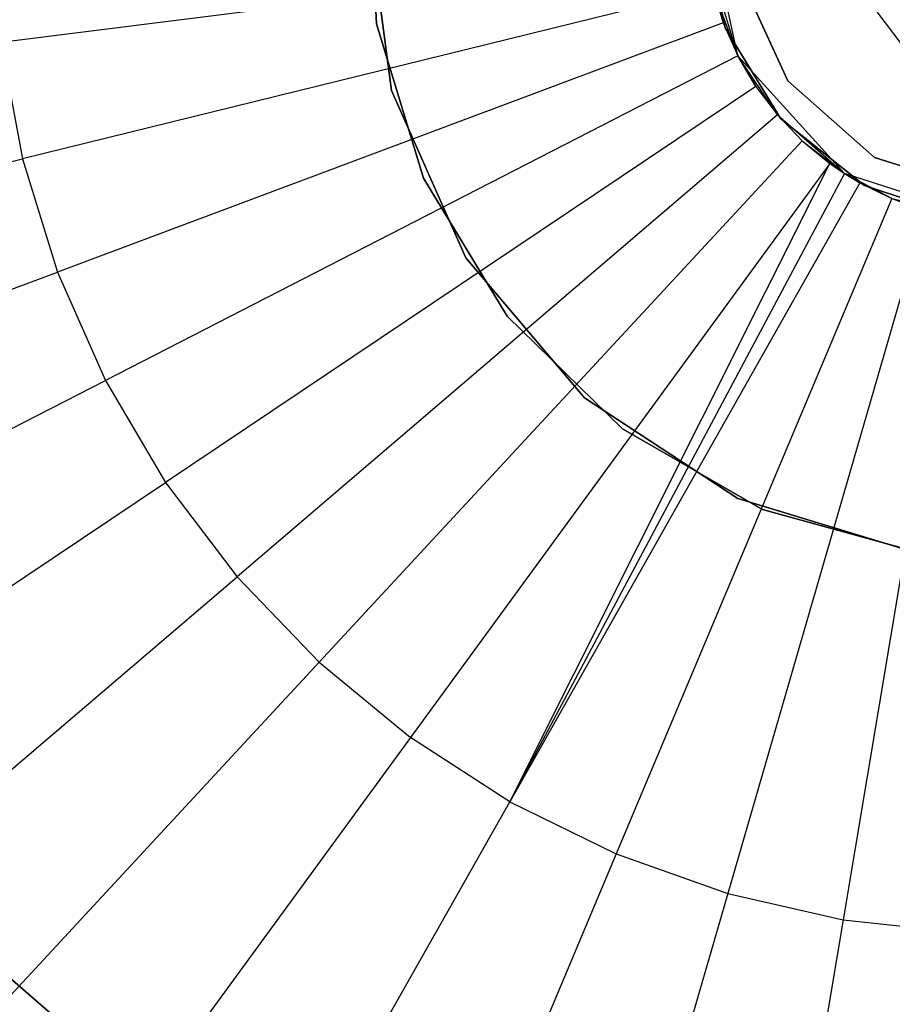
# Model space of a CAD drawing. Extents: x 1 to 71.1, y -35.1 to 35.1.
# Tile 19 of 85: x 34.3 to 35.8, y -1.9 to -0.2. Entities that reach past the tile are written whole.
import ezdxf

# ---------------------------------------------------------------- set-up
doc = ezdxf.new("R2010")
doc.units = 0
doc.header["$LTSCALE"] = 2.54
doc.layers.get('0').update_dxf_attribs({"color": 13, "linetype": 'CONTINUOUS'})

# ---------------------------------------------------------------- blocks, each defined once
blk = doc.blocks.new('LPUMPKIN_L_444_STL')
at = {"color": 0}
for p, q in [((34.932, 0.0902, 49.9786), (34.944, -0.1853, 49.9786)), ((34.944, -0.1853, 50.1786), (34.932, 0.0902, 50.1786)), ((34.944, -0.1853, 50.1786), (34.932, 0.0902, 50.1786)), ((34.932, 0.0902, 49.9786), (34.944, -0.1853, 49.9786)), ((35.5613, -0.2398, 211.7648), (35.504, 0.0259, 211.7648)), ((35.5613, -0.2398, 211.7648), (35.504, 0.0259, 211.7648)), ((34.9698, -0.2992, 20.4661), (34.9284, 0.0111, 20.4661)), ((34.9284, 0.0111, 20.2661), (34.9698, -0.2992, 20.2661)), ((34.9284, 0.0111, 20.2661), (34.9698, -0.2992, 20.2661)), ((34.9698, -0.2992, 20.4661), (34.9284, 0.0111, 20.4661)), ((35.5398, -0.1924, 49.9786), (35.5035, -0.0137, 49.9786)), ((35.5035, -0.0137, 49.8286), (35.5398, -0.1924, 49.8286)), ((35.5035, -0.0137, 49.8286), (35.5398, -0.1924, 49.8286)), ((35.5398, -0.1924, 49.9786), (35.5035, -0.0137, 49.9786)), ((35.5074, -0.0656, 208.6238), (34.3025, -0.2172, 208.7134)), ((35.5074, -0.0656, 208.6238), (34.3025, -0.2172, 208.7134)), ((35.5074, -0.0656, 208.6238), (35.5613, -0.2398, 211.7648)), ((35.5074, -0.0656, 208.6238), (35.5613, -0.2398, 211.7648)), ((35.6467, -0.2828, 50.6786), (35.5647, -0.1032, 50.6786)), ((35.5647, -0.1032, 49.8786), (35.6467, -0.2828, 49.8786)), ((35.6467, -0.2828, 50.6786), (35.5647, -0.1032, 50.6786)), ((35.5647, -0.1032, 49.8786), (35.6467, -0.2828, 49.8786)), ((35.5186, -0.1256, 208.6238), (34.3394, -0.4161, 208.7134)), ((35.5186, -0.1256, 208.6238), (34.3394, -0.4161, 208.7134)), ((35.5186, -0.1256, 208.6238), (35.5366, -0.1839, 208.6238)), ((35.5186, -0.1256, 208.6238), (35.5366, -0.1839, 208.6238)), ((35.5186, -0.1256, 208.6238), (35.5613, -0.2398, 211.7648)), ((35.5186, -0.1256, 208.6238), (35.5613, -0.2398, 211.7648)), ((35.8406, -0.2187, 20.222), (35.787, -0.1484, 20.1832)), ((35.8406, -0.2187, 20.222), (35.787, -0.1484, 20.1832)), ((35.5366, -0.1839, 208.6238), (34.3991, -0.6094, 208.7134)), ((35.5366, -0.1839, 208.6238), (34.3991, -0.6094, 208.7134)), ((35.5366, -0.1839, 208.6238), (35.5613, -0.2398, 208.6238)), ((35.5366, -0.1839, 208.6238), (35.5613, -0.2398, 208.6238)), ((35.5366, -0.1839, 208.6238), (35.5613, -0.2398, 211.7648)), ((35.5366, -0.1839, 208.6238), (35.5613, -0.2398, 211.7648)), ((34.944, -0.1853, 49.9786), (35.0242, -0.4491, 49.9786)), ((35.0242, -0.4491, 50.1786), (34.944, -0.1853, 50.1786)), ((34.944, -0.1853, 50.1786), (34.944, -0.1853, 49.9786)), ((34.944, -0.1853, 50.1786), (34.944, -0.1853, 49.9786)), ((35.0242, -0.4491, 50.1786), (34.944, -0.1853, 50.1786)), ((34.944, -0.1853, 49.9786), (35.0242, -0.4491, 49.9786)), ((35.6351, -0.3478, 49.9786), (35.5398, -0.1924, 49.9786)), ((35.5398, -0.1924, 49.8286), (35.6351, -0.3478, 49.8286)), ((35.5398, -0.1924, 49.8286), (35.6351, -0.3478, 49.8286)), ((35.5398, -0.1924, 49.8286), (35.5398, -0.1924, 49.9786)), ((35.6351, -0.3478, 49.9786), (35.5398, -0.1924, 49.9786)), ((35.5398, -0.1924, 49.8286), (35.5398, -0.1924, 49.9786)), ((34.3025, -0.2172, 208.7134), (34.3394, -0.4161, 208.7134)), ((34.3025, -0.2172, 208.7134), (34.3394, -0.4161, 208.7134)), ((35.5613, -0.2398, 208.6238), (34.4808, -0.7944, 208.7134)), ((35.5613, -0.2398, 208.6238), (34.4808, -0.7944, 208.7134)), ((35.5613, -0.2398, 208.6238), (35.5923, -0.2924, 208.6238)), ((35.7437, -0.4412, 211.7648), (35.5613, -0.2398, 211.7648)), ((35.6291, -0.341, 208.6238), (35.5613, -0.2398, 211.7648)), ((35.7437, -0.4412, 211.7648), (35.5613, -0.2398, 211.7648)), ((35.5923, -0.2924, 208.6238), (35.5613, -0.2398, 211.7648)), ((35.6291, -0.341, 208.6238), (35.5613, -0.2398, 211.7648)), ((35.5923, -0.2924, 208.6238), (35.5613, -0.2398, 211.7648)), ((35.5613, -0.2398, 208.6238), (35.5923, -0.2924, 208.6238)), ((35.5613, -0.2398, 208.6238), (35.5613, -0.2398, 211.7648)), ((35.5613, -0.2398, 208.6238), (35.5613, -0.2398, 211.7648)), ((35.7947, -0.4136, 50.6786), (35.6467, -0.2828, 50.6786)), ((35.6467, -0.2828, 49.8786), (35.7947, -0.4136, 49.8786)), ((35.6467, -0.2828, 50.6786), (35.6467, -0.2828, 49.8786)), ((35.6467, -0.2828, 50.6786), (35.6467, -0.2828, 49.8786)), ((35.7947, -0.4136, 50.6786), (35.6467, -0.2828, 50.6786)), ((35.6467, -0.2828, 49.8786), (35.7947, -0.4136, 49.8786)), ((35.5923, -0.2924, 208.6238), (34.5835, -0.9687, 208.7134)), ((35.5923, -0.2924, 208.6238), (34.5835, -0.9687, 208.7134)), ((35.097, -0.5853, 20.4661), (34.9698, -0.2992, 20.4661)), ((34.9698, -0.2992, 20.2661), (35.097, -0.5853, 20.2661)), ((34.9698, -0.2992, 20.2661), (35.097, -0.5853, 20.2661)), ((34.9698, -0.2992, 20.2661), (34.9698, -0.2992, 20.4661)), ((35.097, -0.5853, 20.4661), (34.9698, -0.2992, 20.4661)), ((34.9698, -0.2992, 20.2661), (34.9698, -0.2992, 20.4661)), ((35.5923, -0.2924, 208.6238), (35.6291, -0.341, 208.6238)), ((35.5923, -0.2924, 208.6238), (35.6291, -0.341, 208.6238)), ((35.6291, -0.341, 208.6238), (34.7058, -1.1298, 208.7134)), ((35.6291, -0.341, 208.6238), (34.7058, -1.1298, 208.7134)), ((35.6291, -0.341, 208.6238), (35.6714, -0.385, 208.6238)), ((35.6291, -0.341, 208.6238), (35.6714, -0.385, 208.6238)), ((35.6291, -0.341, 208.6238), (35.7437, -0.4412, 211.7648)), ((35.6291, -0.341, 208.6238), (35.7437, -0.4412, 211.7648)), ((35.7778, -0.4613, 49.9786), (35.6351, -0.3478, 49.9786)), ((35.6351, -0.3478, 49.8286), (35.7778, -0.4613, 49.8286)), ((35.6351, -0.3478, 49.8286), (35.7778, -0.4613, 49.8286)), ((35.6351, -0.3478, 49.8286), (35.6351, -0.3478, 49.9786)), ((35.7778, -0.4613, 49.9786), (35.6351, -0.3478, 49.9786)), ((35.6351, -0.3478, 49.8286), (35.6351, -0.3478, 49.9786)), ((35.6714, -0.385, 208.6238), (34.8459, -1.2757, 208.7134)), ((35.6714, -0.385, 208.6238), (34.8459, -1.2757, 208.7134)), ((35.6714, -0.385, 208.6238), (35.7185, -0.4239, 208.6238)), ((35.6714, -0.385, 208.6238), (35.7185, -0.4239, 208.6238)), ((35.6714, -0.385, 208.6238), (35.7437, -0.4412, 211.7648)), ((35.6714, -0.385, 208.6238), (35.7437, -0.4412, 211.7648)), ((33.1707, -0.704, 208.8987), (34.3394, -0.4161, 208.7134)), ((33.1707, -0.704, 208.8987), (34.3394, -0.4161, 208.7134)), ((34.3394, -0.4161, 208.7134), (34.3991, -0.6094, 208.7134)), ((34.3394, -0.4161, 208.7134), (34.3991, -0.6094, 208.7134)), ((35.9831, -0.4728, 50.6786), (35.7947, -0.4136, 50.6786)), ((35.7947, -0.4136, 49.8786), (35.9831, -0.4728, 49.8786)), ((35.7947, -0.4136, 50.6786), (35.7947, -0.4136, 49.8786)), ((35.7947, -0.4136, 50.6786), (35.7947, -0.4136, 49.8786)), ((35.9831, -0.4728, 50.6786), (35.7947, -0.4136, 50.6786)), ((35.7947, -0.4136, 49.8786), (35.9831, -0.4728, 49.8786)), ((35.7185, -0.4239, 208.6238), (35.002, -1.4044, 208.7134)), ((35.7185, -0.4239, 208.6238), (35.002, -1.4044, 208.7134)), ((35.1719, -1.514, 208.7134), (35.7185, -0.4239, 208.6238)), ((35.1719, -1.514, 208.7134), (35.7185, -0.4239, 208.6238)), ((35.7185, -0.4239, 208.6238), (35.7437, -0.4412, 208.6238)), ((35.7185, -0.4239, 208.6238), (35.7437, -0.4412, 208.6238)), ((35.7185, -0.4239, 208.6238), (35.7437, -0.4412, 211.7648)), ((35.7185, -0.4239, 208.6238), (35.7437, -0.4412, 211.7648)), ((35.0242, -0.4491, 49.9786), (35.1674, -0.6847, 49.9786)), ((35.1674, -0.6847, 50.1786), (35.0242, -0.4491, 50.1786)), ((35.0242, -0.4491, 50.1786), (35.0242, -0.4491, 49.9786)), ((35.0242, -0.4491, 50.1786), (35.0242, -0.4491, 49.9786)), ((35.1674, -0.6847, 50.1786), (35.0242, -0.4491, 50.1786)), ((35.0242, -0.4491, 49.9786), (35.1674, -0.6847, 49.9786)), ((35.7437, -0.4412, 208.6238), (35.1719, -1.514, 208.7134)), ((35.7437, -0.4412, 208.6238), (35.1719, -1.514, 208.7134)), ((35.7437, -0.4412, 208.6238), (35.7698, -0.457, 208.6238)), ((36.0024, -0.5244, 211.7648), (35.7437, -0.4412, 211.7648)), ((35.8246, -0.4839, 208.6238), (35.7437, -0.4412, 211.7648)), ((36.0024, -0.5244, 211.7648), (35.7437, -0.4412, 211.7648)), ((35.7698, -0.457, 208.6238), (35.7437, -0.4412, 211.7648)), ((35.8246, -0.4839, 208.6238), (35.7437, -0.4412, 211.7648)), ((35.7698, -0.457, 208.6238), (35.7437, -0.4412, 211.7648)), ((35.7437, -0.4412, 208.6238), (35.7698, -0.457, 208.6238)), ((35.7437, -0.4412, 208.6238), (35.7437, -0.4412, 211.7648)), ((35.7437, -0.4412, 208.6238), (35.7437, -0.4412, 211.7648)), ((35.7698, -0.457, 208.6238), (35.1719, -1.514, 208.7134)), ((35.7698, -0.457, 208.6238), (35.1719, -1.514, 208.7134)), ((35.7698, -0.457, 208.6238), (35.8246, -0.4839, 208.6238)), ((35.7698, -0.457, 208.6238), (35.8246, -0.4839, 208.6238)), ((35.9507, -0.5192, 49.9786), (35.7778, -0.4613, 49.9786)), ((35.7778, -0.4613, 49.8286), (35.9507, -0.5192, 49.8286)), ((35.7778, -0.4613, 49.8286), (35.9507, -0.5192, 49.8286)), ((35.7778, -0.4613, 49.8286), (35.7778, -0.4613, 49.9786)), ((35.9507, -0.5192, 49.9786), (35.7778, -0.4613, 49.9786)), ((35.7778, -0.4613, 49.8286), (35.7778, -0.4613, 49.9786)), ((35.8246, -0.4839, 208.6238), (35.3535, -1.6032, 208.7134)), ((35.8246, -0.4839, 208.6238), (35.3535, -1.6032, 208.7134)), ((35.8246, -0.4839, 208.6238), (35.8822, -0.5043, 208.6238)), ((35.8246, -0.4839, 208.6238), (35.8822, -0.5043, 208.6238)), ((35.8246, -0.4839, 208.6238), (36.0024, -0.5244, 211.7648)), ((35.8246, -0.4839, 208.6238), (36.0024, -0.5244, 211.7648)), ((35.8822, -0.5043, 208.6238), (35.5442, -1.6707, 208.7134)), ((35.8822, -0.5043, 208.6238), (35.5442, -1.6707, 208.7134)), ((35.9417, -0.5178, 208.6238), (35.7414, -1.7156, 208.7134)), ((35.9417, -0.5178, 208.6238), (35.7414, -1.7156, 208.7134)), ((35.2996, -0.824, 20.4661), (35.097, -0.5853, 20.4661)), ((35.097, -0.5853, 20.2661), (35.2996, -0.824, 20.2661)), ((35.097, -0.5853, 20.2661), (35.2996, -0.824, 20.2661)), ((35.097, -0.5853, 20.2661), (35.097, -0.5853, 20.4661)), ((35.2996, -0.824, 20.4661), (35.097, -0.5853, 20.4661)), ((35.097, -0.5853, 20.2661), (35.097, -0.5853, 20.4661)), ((33.2718, -1.031, 208.8987), (34.3991, -0.6094, 208.7134)), ((33.2718, -1.031, 208.8987), (34.3991, -0.6094, 208.7134)), ((34.3991, -0.6094, 208.7134), (34.4808, -0.7944, 208.7134)), ((34.3991, -0.6094, 208.7134), (34.4808, -0.7944, 208.7134)), ((35.1674, -0.6847, 49.9786), (35.3647, -0.8773, 49.9786)), ((35.3647, -0.8773, 50.1786), (35.1674, -0.6847, 50.1786)), ((35.1674, -0.6847, 50.1786), (35.1674, -0.6847, 49.9786)), ((35.1674, -0.6847, 50.1786), (35.1674, -0.6847, 49.9786)), ((35.3647, -0.8773, 50.1786), (35.1674, -0.6847, 50.1786)), ((35.1674, -0.6847, 49.9786), (35.3647, -0.8773, 49.9786)), ((33.4101, -1.344, 208.8987), (34.4808, -0.7944, 208.7134)), ((33.4101, -1.344, 208.8987), (34.4808, -0.7944, 208.7134)), ((34.4808, -0.7944, 208.7134), (34.5835, -0.9687, 208.7134)), ((34.4808, -0.7944, 208.7134), (34.5835, -0.9687, 208.7134)), ((35.5613, -0.9959, 20.4661), (35.2996, -0.824, 20.4661)), ((35.2996, -0.824, 20.2661), (35.5613, -0.9959, 20.2661)), ((35.2996, -0.824, 20.2661), (35.5613, -0.9959, 20.2661)), ((35.2996, -0.824, 20.2661), (35.2996, -0.824, 20.4661)), ((35.5613, -0.9959, 20.4661), (35.2996, -0.824, 20.4661)), ((35.2996, -0.824, 20.2661), (35.2996, -0.824, 20.4661)), ((35.3647, -0.8773, 49.9786), (35.6038, -1.0148, 49.9786)), ((35.6038, -1.0148, 50.1786), (35.3647, -0.8773, 50.1786)), ((35.3647, -0.8773, 50.1786), (35.3647, -0.8773, 49.9786)), ((35.3647, -0.8773, 50.1786), (35.3647, -0.8773, 49.9786)), ((35.6038, -1.0148, 50.1786), (35.3647, -0.8773, 50.1786)), ((35.3647, -0.8773, 49.9786), (35.6038, -1.0148, 49.9786)), ((33.5838, -1.6389, 208.8987), (34.5835, -0.9687, 208.7134)), ((33.5838, -1.6389, 208.8987), (34.5835, -0.9687, 208.7134)), ((34.5835, -0.9687, 208.7134), (34.7058, -1.1298, 208.7134)), ((34.5835, -0.9687, 208.7134), (34.7058, -1.1298, 208.7134)), ((35.8608, -1.0872, 20.4661), (35.5613, -0.9959, 20.4661)), ((35.5613, -0.9959, 20.2661), (35.8608, -1.0872, 20.2661)), ((35.5613, -0.9959, 20.2661), (35.8608, -1.0872, 20.2661)), ((35.5613, -0.9959, 20.2661), (35.5613, -0.9959, 20.4661)), ((35.8608, -1.0872, 20.4661), (35.5613, -0.9959, 20.4661)), ((35.5613, -0.9959, 20.2661), (35.5613, -0.9959, 20.4661)), ((35.6038, -1.0148, 49.9786), (35.8695, -1.0885, 49.9786)), ((35.8695, -1.0885, 50.1786), (35.6038, -1.0148, 50.1786)), ((35.6038, -1.0148, 50.1786), (35.6038, -1.0148, 49.9786)), ((35.6038, -1.0148, 50.1786), (35.6038, -1.0148, 49.9786)), ((35.8695, -1.0885, 50.1786), (35.6038, -1.0148, 50.1786)), ((35.6038, -1.0148, 49.9786), (35.8695, -1.0885, 49.9786)), ((33.7906, -1.9116, 208.8987), (34.7058, -1.1298, 208.7134)), ((33.7906, -1.9116, 208.8987), (34.7058, -1.1298, 208.7134)), ((34.7058, -1.1298, 208.7134), (34.8459, -1.2757, 208.7134)), ((34.7058, -1.1298, 208.7134), (34.8459, -1.2757, 208.7134)), ((34.0277, -2.1585, 208.8987), (34.8459, -1.2757, 208.7134)), ((34.0277, -2.1585, 208.8987), (34.8459, -1.2757, 208.7134)), ((34.8459, -1.2757, 208.7134), (35.002, -1.4044, 208.7134)), ((34.8459, -1.2757, 208.7134), (35.002, -1.4044, 208.7134)), ((35.002, -1.4044, 208.7134), (34.2918, -2.3761, 208.8987)), ((35.002, -1.4044, 208.7134), (34.2918, -2.3761, 208.8987)), ((35.1719, -1.514, 208.7134), (35.002, -1.4044, 208.7134)), ((35.1719, -1.514, 208.7134), (35.002, -1.4044, 208.7134)), ((34.5794, -2.5617, 208.8987), (35.1719, -1.514, 208.7134)), ((34.5794, -2.5617, 208.8987), (35.1719, -1.514, 208.7134)), ((35.1719, -1.514, 208.7134), (35.3535, -1.6032, 208.7134)), ((35.1719, -1.514, 208.7134), (35.3535, -1.6032, 208.7134)), ((35.3535, -1.6032, 208.7134), (34.8866, -2.7125, 208.8987)), ((35.3535, -1.6032, 208.7134), (34.8866, -2.7125, 208.8987)), ((35.3535, -1.6032, 208.7134), (35.5442, -1.6707, 208.7134)), ((35.3535, -1.6032, 208.7134), (35.5442, -1.6707, 208.7134)), ((35.5442, -1.6707, 208.7134), (35.2092, -2.8267, 208.8987)), ((35.5442, -1.6707, 208.7134), (35.2092, -2.8267, 208.8987)), ((35.5442, -1.6707, 208.7134), (35.7414, -1.7156, 208.7134)), ((35.5442, -1.6707, 208.7134), (35.7414, -1.7156, 208.7134)), ((35.7414, -1.7156, 208.7134), (35.5429, -2.9027, 208.8987)), ((35.7414, -1.7156, 208.7134), (35.5429, -2.9027, 208.8987)), ((35.7414, -1.7156, 208.7134), (35.9425, -1.7373, 208.7134)), ((35.7414, -1.7156, 208.7134), (35.9425, -1.7373, 208.7134)), ((34.2473, -1.7544, 49.9786), (34.5518, -2.0174, 49.9786)), ((34.5518, -2.0174, 49.8286), (34.2473, -1.7544, 49.8286)), ((34.2473, -1.7544, 49.9786), (34.5518, -2.0174, 49.9786)), ((34.5518, -2.0174, 49.8286), (34.2473, -1.7544, 49.8286))]:
    blk.add_line(p, q, dxfattribs=at)

msp = doc.modelspace()

# ---------------------------------------------------------------- block references
at = {"color": 253}
msp.add_blockref('LPUMPKIN_L_444_STL', (0, 0), dxfattribs=at)

doc.saveas('drawing.dxf')
